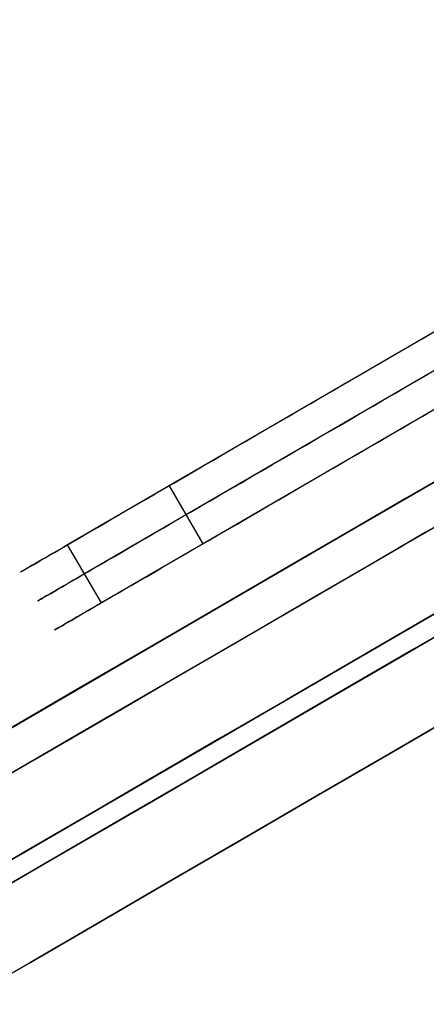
# Model space of a CAD drawing. Header units: millimetres. Extents: x -232 to 233, y -198 to 267.
# Tile 11 of 80: x -208 to -202, y -117 to -102. Entities that reach past the tile are written whole.
import ezdxf

# ---------------------------------------------------------------- set-up
doc = ezdxf.new("R2010")
doc.units = ezdxf.units.MM
doc.layers.add('Volume$Volume', color=7, linetype='Continuous', true_color=0x000000)

msp = doc.modelspace()

# ---------------------------------------------------------------- linework, layer by layer
at = {"layer": 'Volume$Volume'}
for p, q in [((-229.342, -126.864, 40.55), (-173.137, -94.214, 40.55)), ((-229.342, -126.864, 40.55), (-173.137, -94.214, 40.55)), ((-225.528, -122.684, 40.55), (-178.657, -95.456, 40.55)), ((-225.528, -122.684, 40.55), (-178.657, -95.456, 40.55)), ((-194.162, -102.228, 72.09), (-207.175, -109.787, 43.44)), ((-194.162, -102.228, 72.09), (-207.175, -109.787, 43.44)), ((-193.911, -102.66, 72.09), (-206.923, -110.219, 43.44)), ((-193.911, -102.66, 72.09), (-206.923, -110.219, 43.44)), ((-193.66, -103.093, 72.09), (-206.672, -110.651, 43.44)), ((-193.66, -103.093, 72.09), (-206.672, -110.651, 43.44)), ((-201.898, -106.721, 35.152), (-201.736, -106.628, 35.202)), ((-201.898, -106.721, 35.152), (-201.736, -106.628, 35.202)), ((-202.224, -106.911, 35.071), (-202.06, -106.816, 35.108)), ((-202.224, -106.911, 35.071), (-202.06, -106.816, 35.108)), ((-202.06, -106.816, 35.108), (-201.898, -106.721, 35.152)), ((-202.06, -106.816, 35.108), (-201.898, -106.721, 35.152)), ((-202.389, -107.007, 35.041), (-202.224, -106.911, 35.071)), ((-202.389, -107.007, 35.041), (-202.224, -106.911, 35.071)), ((-202.722, -107.2, 35), (-202.555, -107.103, 35.017)), ((-202.722, -107.2, 35), (-202.555, -107.103, 35.017)), ((-202.555, -107.103, 35.017), (-202.389, -107.007, 35.041)), ((-202.555, -107.103, 35.017), (-202.389, -107.007, 35.041)), ((-202.889, -107.297, 34.99), (-202.722, -107.2, 35)), ((-202.889, -107.297, 34.99), (-202.722, -107.2, 35)), ((-201.973, -107.344, 35.071), (-201.809, -107.248, 35.108)), ((-201.973, -107.344, 35.071), (-201.809, -107.248, 35.108)), ((-203.223, -107.491, 34.989), (-203.056, -107.394, 34.986)), ((-203.223, -107.491, 34.989), (-203.056, -107.394, 34.986)), ((-203.056, -107.394, 34.986), (-202.889, -107.297, 34.99)), ((-203.056, -107.394, 34.986), (-202.889, -107.297, 34.99)), ((-202.138, -107.439, 35.041), (-201.973, -107.344, 35.071)), ((-202.138, -107.439, 35.041), (-201.973, -107.344, 35.071)), ((-203.39, -107.588, 34.999), (-203.223, -107.491, 34.989)), ((-203.39, -107.588, 34.999), (-203.223, -107.491, 34.989)), ((-202.471, -107.632, 35), (-202.304, -107.536, 35.017)), ((-202.471, -107.632, 35), (-202.304, -107.536, 35.017)), ((-202.304, -107.536, 35.017), (-202.138, -107.439, 35.041)), ((-202.304, -107.536, 35.017), (-202.138, -107.439, 35.041)), ((-203.722, -107.781, 35.038), (-203.556, -107.685, 35.015)), ((-203.722, -107.781, 35.038), (-203.556, -107.685, 35.015)), ((-203.556, -107.685, 35.015), (-203.39, -107.588, 34.999)), ((-203.556, -107.685, 35.015), (-203.39, -107.588, 34.999)), ((-202.637, -107.729, 34.99), (-202.471, -107.632, 35)), ((-202.637, -107.729, 34.99), (-202.471, -107.632, 35)), ((-203.887, -107.877, 35.068), (-203.722, -107.781, 35.038)), ((-203.887, -107.877, 35.068), (-203.722, -107.781, 35.038)), ((-202.971, -107.923, 34.989), (-202.804, -107.826, 34.986)), ((-202.971, -107.923, 34.989), (-202.804, -107.826, 34.986)), ((-202.804, -107.826, 34.986), (-202.637, -107.729, 34.99)), ((-202.804, -107.826, 34.986), (-202.637, -107.729, 34.99)), ((-201.887, -107.872, 35.041), (-201.722, -107.776, 35.071)), ((-201.887, -107.872, 35.041), (-201.722, -107.776, 35.071)), ((-204.214, -108.067, 35.148), (-204.051, -107.972, 35.105)), ((-204.214, -108.067, 35.148), (-204.051, -107.972, 35.105)), ((-204.051, -107.972, 35.105), (-203.887, -107.877, 35.068)), ((-204.051, -107.972, 35.105), (-203.887, -107.877, 35.068)), ((-203.138, -108.02, 34.999), (-202.971, -107.923, 34.989)), ((-203.138, -108.02, 34.999), (-202.971, -107.923, 34.989)), ((-202.219, -108.065, 35), (-202.053, -107.968, 35.017)), ((-202.219, -108.065, 35), (-202.053, -107.968, 35.017)), ((-202.053, -107.968, 35.017), (-201.887, -107.872, 35.041)), ((-202.053, -107.968, 35.017), (-201.887, -107.872, 35.041)), ((-204.376, -108.161, 35.197), (-204.214, -108.067, 35.148)), ((-204.376, -108.161, 35.197), (-204.214, -108.067, 35.148)), ((-203.471, -108.213, 35.038), (-203.305, -108.117, 35.015)), ((-203.471, -108.213, 35.038), (-203.305, -108.117, 35.015)), ((-203.305, -108.117, 35.015), (-203.138, -108.02, 34.999)), ((-203.305, -108.117, 35.015), (-203.138, -108.02, 34.999)), ((-202.386, -108.162, 34.99), (-202.219, -108.065, 35)), ((-202.386, -108.162, 34.99), (-202.219, -108.065, 35)), ((-204.694, -108.346, 35.315), (-204.535, -108.254, 35.253)), ((-204.694, -108.346, 35.315), (-204.535, -108.254, 35.253)), ((-204.535, -108.254, 35.253), (-204.376, -108.161, 35.197)), ((-204.535, -108.254, 35.253), (-204.376, -108.161, 35.197)), ((-203.636, -108.309, 35.068), (-203.471, -108.213, 35.038)), ((-203.636, -108.309, 35.068), (-203.471, -108.213, 35.038)), ((-202.72, -108.356, 34.989), (-202.553, -108.259, 34.986)), ((-202.72, -108.356, 34.989), (-202.553, -108.259, 34.986)), ((-202.553, -108.259, 34.986), (-202.386, -108.162, 34.99)), ((-202.553, -108.259, 34.986), (-202.386, -108.162, 34.99)), ((-205.004, -108.526, 35.459), (-204.85, -108.436, 35.384)), ((-205.004, -108.526, 35.459), (-204.85, -108.436, 35.384)), ((-204.85, -108.436, 35.384), (-204.694, -108.346, 35.315)), ((-204.85, -108.436, 35.384), (-204.694, -108.346, 35.315)), ((-203.963, -108.499, 35.148), (-203.8, -108.405, 35.105)), ((-203.963, -108.499, 35.148), (-203.8, -108.405, 35.105)), ((-203.8, -108.405, 35.105), (-203.636, -108.309, 35.068)), ((-203.8, -108.405, 35.105), (-203.636, -108.309, 35.068)), ((-202.887, -108.453, 34.999), (-202.72, -108.356, 34.989)), ((-202.887, -108.453, 34.999), (-202.72, -108.356, 34.989)), ((-205.156, -108.614, 35.54), (-205.004, -108.526, 35.459)), ((-205.156, -108.614, 35.54), (-205.004, -108.526, 35.459)), ((-204.284, -108.686, 35.253), (-204.124, -108.593, 35.197)), ((-204.284, -108.686, 35.253), (-204.124, -108.593, 35.197)), ((-204.124, -108.593, 35.197), (-203.963, -108.499, 35.148)), ((-204.124, -108.593, 35.197), (-203.963, -108.499, 35.148)), ((-203.22, -108.646, 35.038), (-203.054, -108.549, 35.015)), ((-203.22, -108.646, 35.038), (-203.054, -108.549, 35.015)), ((-203.054, -108.549, 35.015), (-202.887, -108.453, 34.999)), ((-203.054, -108.549, 35.015), (-202.887, -108.453, 34.999)), ((-205.451, -108.786, 35.72), (-205.305, -108.701, 35.627)), ((-205.451, -108.786, 35.72), (-205.305, -108.701, 35.627)), ((-205.305, -108.701, 35.627), (-205.156, -108.614, 35.54)), ((-205.305, -108.701, 35.627), (-205.156, -108.614, 35.54)), ((-204.442, -108.778, 35.315), (-204.284, -108.686, 35.253)), ((-204.442, -108.778, 35.315), (-204.284, -108.686, 35.253)), ((-203.549, -108.837, 35.105), (-203.385, -108.742, 35.068)), ((-203.549, -108.837, 35.105), (-203.385, -108.742, 35.068)), ((-203.385, -108.742, 35.068), (-203.22, -108.646, 35.038)), ((-203.385, -108.742, 35.068), (-203.22, -108.646, 35.038)), ((-201.33, -108.627, 67.638), (-202.143, -109.099, 67.653)), ((-201.33, -108.627, 67.638), (-202.143, -109.099, 67.653)), ((-205.735, -108.951, 35.923), (-205.595, -108.869, 35.819)), ((-205.735, -108.951, 35.923), (-205.595, -108.869, 35.819)), ((-205.595, -108.869, 35.819), (-205.451, -108.786, 35.72)), ((-205.595, -108.869, 35.819), (-205.451, -108.786, 35.72)), ((-204.753, -108.958, 35.459), (-204.599, -108.869, 35.384)), ((-204.753, -108.958, 35.459), (-204.599, -108.869, 35.384)), ((-204.599, -108.869, 35.384), (-204.442, -108.778, 35.315)), ((-204.599, -108.869, 35.384), (-204.442, -108.778, 35.315)), ((-203.712, -108.932, 35.148), (-203.549, -108.837, 35.105)), ((-203.712, -108.932, 35.148), (-203.549, -108.837, 35.105)), ((-202.448, -109.277, 13.451), (-201.635, -108.804, 13.453)), ((-202.448, -109.277, 13.451), (-201.635, -108.804, 13.453)), ((-206.007, -109.108, 36.149), (-205.873, -109.03, 36.033)), ((-206.007, -109.108, 36.149), (-205.873, -109.03, 36.033)), ((-205.873, -109.03, 36.033), (-205.735, -108.951, 35.923)), ((-205.873, -109.03, 36.033), (-205.735, -108.951, 35.923)), ((-205.666, -108.91, 35.87), (-205.163, -109.775, 35.87)), ((-205.666, -108.91, 35.87), (-205.163, -109.775, 35.87)), ((-204.904, -109.046, 35.54), (-204.753, -108.958, 35.459)), ((-204.904, -109.046, 35.54), (-204.753, -108.958, 35.459)), ((-204.033, -109.118, 35.253), (-203.873, -109.025, 35.197)), ((-204.033, -109.118, 35.253), (-203.873, -109.025, 35.197)), ((-203.873, -109.025, 35.197), (-203.712, -108.932, 35.148)), ((-203.873, -109.025, 35.197), (-203.712, -108.932, 35.148)), ((-206.137, -109.184, 36.27), (-206.007, -109.108, 36.149)), ((-206.137, -109.184, 36.27), (-206.007, -109.108, 36.149)), ((-205.2, -109.218, 35.72), (-205.054, -109.133, 35.627)), ((-205.2, -109.218, 35.72), (-205.054, -109.133, 35.627)), ((-205.054, -109.133, 35.627), (-204.904, -109.046, 35.54)), ((-205.054, -109.133, 35.627), (-204.904, -109.046, 35.54)), ((-204.191, -109.21, 35.315), (-204.033, -109.118, 35.253)), ((-204.191, -109.21, 35.315), (-204.033, -109.118, 35.253)), ((-202.143, -109.099, 67.653), (-202.956, -109.572, 67.634)), ((-202.143, -109.099, 67.653), (-202.956, -109.572, 67.634)), ((-202.092, -109.07, 13.448), (-202.092, -109.07, 67.653)), ((-202.092, -109.07, 13.448), (-202.092, -109.07, 67.653)), ((-200.995, -109.11, 69.052), (-201.851, -109.607, 69.067)), ((-200.995, -109.11, 69.052), (-201.851, -109.607, 69.067)), ((-206.505, -109.398, 36.662), (-206.387, -109.329, 36.527)), ((-206.505, -109.398, 36.662), (-206.387, -109.329, 36.527)), ((-206.387, -109.329, 36.527), (-206.264, -109.258, 36.396)), ((-206.387, -109.329, 36.527), (-206.264, -109.258, 36.396)), ((-206.264, -109.258, 36.396), (-206.137, -109.184, 36.27)), ((-206.264, -109.258, 36.396), (-206.137, -109.184, 36.27)), ((-205.484, -109.383, 35.923), (-205.344, -109.301, 35.819)), ((-205.484, -109.383, 35.923), (-205.344, -109.301, 35.819)), ((-205.344, -109.301, 35.819), (-205.2, -109.218, 35.72)), ((-205.344, -109.301, 35.819), (-205.2, -109.218, 35.72)), ((-204.502, -109.39, 35.459), (-204.348, -109.301, 35.384)), ((-204.502, -109.39, 35.459), (-204.348, -109.301, 35.384)), ((-204.348, -109.301, 35.384), (-204.191, -109.21, 35.315)), ((-204.348, -109.301, 35.384), (-204.191, -109.21, 35.315)), ((-203.262, -109.749, 13.481), (-202.448, -109.277, 13.451)), ((-203.262, -109.749, 13.481), (-202.448, -109.277, 13.451)), ((-202.173, -109.794, 12.037), (-201.317, -109.297, 12.039)), ((-202.173, -109.794, 12.037), (-201.317, -109.297, 12.039)), ((-206.73, -109.529, 36.948), (-206.62, -109.465, 36.803)), ((-206.73, -109.529, 36.948), (-206.62, -109.465, 36.803)), ((-206.62, -109.465, 36.803), (-206.505, -109.398, 36.662)), ((-206.62, -109.465, 36.803), (-206.505, -109.398, 36.662)), ((-205.755, -109.541, 36.149), (-205.622, -109.463, 36.033)), ((-205.755, -109.541, 36.149), (-205.622, -109.463, 36.033)), ((-205.622, -109.463, 36.033), (-205.484, -109.383, 35.923)), ((-205.622, -109.463, 36.033), (-205.484, -109.383, 35.923)), ((-204.653, -109.479, 35.54), (-204.502, -109.39, 35.459)), ((-204.653, -109.479, 35.54), (-204.502, -109.39, 35.459)), ((-206.938, -109.649, 37.251), (-206.836, -109.59, 37.098)), ((-206.938, -109.649, 37.251), (-206.836, -109.59, 37.098)), ((-206.836, -109.59, 37.098), (-206.73, -109.529, 36.948)), ((-206.836, -109.59, 37.098), (-206.73, -109.529, 36.948)), ((-206.013, -109.69, 36.396), (-205.886, -109.616, 36.27)), ((-206.013, -109.69, 36.396), (-205.886, -109.616, 36.27)), ((-205.886, -109.616, 36.27), (-205.755, -109.541, 36.149)), ((-205.886, -109.616, 36.27), (-205.755, -109.541, 36.149)), ((-204.949, -109.65, 35.72), (-204.802, -109.565, 35.627)), ((-204.949, -109.65, 35.72), (-204.802, -109.565, 35.627)), ((-204.802, -109.565, 35.627), (-204.653, -109.479, 35.54)), ((-204.802, -109.565, 35.627), (-204.653, -109.479, 35.54)), ((-202.956, -109.572, 67.634), (-203.769, -110.044, 67.583)), ((-202.956, -109.572, 67.634), (-203.769, -110.044, 67.583)), ((-201.851, -109.607, 69.067), (-202.707, -110.105, 69.048)), ((-201.851, -109.607, 69.067), (-202.707, -110.105, 69.048)), ((-207.213, -109.809, 37.735), (-207.126, -109.759, 37.57)), ((-207.213, -109.809, 37.735), (-207.126, -109.759, 37.57)), ((-207.126, -109.759, 37.57), (-207.034, -109.705, 37.409)), ((-207.126, -109.759, 37.57), (-207.034, -109.705, 37.409)), ((-207.034, -109.705, 37.409), (-206.938, -109.649, 37.251)), ((-207.034, -109.705, 37.409), (-206.938, -109.649, 37.251)), ((-206.254, -109.83, 36.662), (-206.135, -109.761, 36.527)), ((-206.254, -109.83, 36.662), (-206.135, -109.761, 36.527)), ((-206.135, -109.761, 36.527), (-206.013, -109.69, 36.396)), ((-206.135, -109.761, 36.527), (-206.013, -109.69, 36.396)), ((-205.233, -109.815, 35.923), (-205.093, -109.734, 35.819)), ((-205.233, -109.815, 35.923), (-205.093, -109.734, 35.819)), ((-205.093, -109.734, 35.819), (-204.949, -109.65, 35.72)), ((-205.093, -109.734, 35.819), (-204.949, -109.65, 35.72)), ((-204.073, -110.221, 13.545), (-203.262, -109.749, 13.481)), ((-204.073, -110.221, 13.545), (-203.262, -109.749, 13.481)), ((-207.444, -109.943, 38.249), (-207.372, -109.902, 38.075)), ((-207.444, -109.943, 38.249), (-207.372, -109.902, 38.075)), ((-207.338, -109.882, 43.103), (-207.412, -109.925, 42.93)), ((-207.338, -109.882, 43.103), (-207.412, -109.925, 42.93)), ((-207.372, -109.902, 38.075), (-207.295, -109.857, 37.903)), ((-207.372, -109.902, 38.075), (-207.295, -109.857, 37.903)), ((-207.259, -109.836, 43.274), (-207.338, -109.882, 43.103)), ((-207.259, -109.836, 43.274), (-207.338, -109.882, 43.103)), ((-207.295, -109.857, 37.903), (-207.213, -109.809, 37.735)), ((-207.295, -109.857, 37.903), (-207.213, -109.809, 37.735)), ((-207.175, -109.787, 43.44), (-207.259, -109.836, 43.274)), ((-207.175, -109.787, 43.44), (-207.259, -109.836, 43.274)), ((-206.672, -110.651, 43.44), (-207.175, -109.787, 43.44)), ((-206.672, -110.651, 43.44), (-207.175, -109.787, 43.44)), ((-206.479, -109.961, 36.948), (-206.369, -109.897, 36.803)), ((-206.479, -109.961, 36.948), (-206.369, -109.897, 36.803)), ((-206.369, -109.897, 36.803), (-206.254, -109.83, 36.662)), ((-206.369, -109.897, 36.803), (-206.254, -109.83, 36.662)), ((-205.504, -109.973, 36.149), (-205.37, -109.895, 36.033)), ((-205.504, -109.973, 36.149), (-205.37, -109.895, 36.033)), ((-205.37, -109.895, 36.033), (-205.233, -109.815, 35.923)), ((-205.37, -109.895, 36.033), (-205.233, -109.815, 35.923)), ((-203.028, -110.291, 12.069), (-202.173, -109.794, 12.037)), ((-203.028, -110.291, 12.069), (-202.173, -109.794, 12.037)), ((-207.677, -110.079, 38.973), (-207.627, -110.05, 38.789)), ((-207.677, -110.079, 38.973), (-207.627, -110.05, 38.789)), ((-207.603, -110.035, 42.394), (-207.655, -110.066, 42.211)), ((-207.603, -110.035, 42.394), (-207.655, -110.066, 42.211)), ((-207.627, -110.05, 38.789), (-207.572, -110.017, 38.607)), ((-207.627, -110.05, 38.789), (-207.572, -110.017, 38.607)), ((-207.545, -110.002, 42.575), (-207.603, -110.035, 42.394)), ((-207.545, -110.002, 42.575), (-207.603, -110.035, 42.394)), ((-207.572, -110.017, 38.607), (-207.51, -109.982, 38.427)), ((-207.572, -110.017, 38.607), (-207.51, -109.982, 38.427)), ((-207.481, -109.965, 42.754), (-207.545, -110.002, 42.575)), ((-207.481, -109.965, 42.754), (-207.545, -110.002, 42.575)), ((-207.51, -109.982, 38.427), (-207.444, -109.943, 38.249)), ((-207.51, -109.982, 38.427), (-207.444, -109.943, 38.249)), ((-207.412, -109.925, 42.93), (-207.481, -109.965, 42.754)), ((-207.412, -109.925, 42.93), (-207.481, -109.965, 42.754)), ((-206.687, -110.081, 37.251), (-206.585, -110.023, 37.098)), ((-206.687, -110.081, 37.251), (-206.585, -110.023, 37.098)), ((-206.585, -110.023, 37.098), (-206.479, -109.961, 36.948)), ((-206.585, -110.023, 37.098), (-206.479, -109.961, 36.948)), ((-205.761, -110.122, 36.396), (-205.635, -110.049, 36.27)), ((-205.761, -110.122, 36.396), (-205.635, -110.049, 36.27)), ((-205.635, -110.049, 36.27), (-205.504, -109.973, 36.149)), ((-205.635, -110.049, 36.27), (-205.504, -109.973, 36.149)), ((-203.769, -110.044, 67.583), (-204.579, -110.514, 67.5)), ((-203.769, -110.044, 67.583), (-204.579, -110.514, 67.5)), ((-207.874, -110.193, 40.497), (-207.87, -110.191, 40.304)), ((-207.874, -110.193, 40.497), (-207.87, -110.191, 40.304)), ((-207.873, -110.192, 40.691), (-207.874, -110.193, 40.497)), ((-207.873, -110.192, 40.691), (-207.874, -110.193, 40.497)), ((-207.866, -110.188, 40.884), (-207.873, -110.192, 40.691)), ((-207.866, -110.188, 40.884), (-207.873, -110.192, 40.691)), ((-207.87, -110.191, 40.304), (-207.86, -110.185, 40.111)), ((-207.87, -110.191, 40.304), (-207.86, -110.185, 40.111)), ((-207.853, -110.181, 41.076), (-207.866, -110.188, 40.884)), ((-207.853, -110.181, 41.076), (-207.866, -110.188, 40.884)), ((-207.86, -110.185, 40.111), (-207.844, -110.175, 39.919)), ((-207.86, -110.185, 40.111), (-207.844, -110.175, 39.919)), ((-207.834, -110.17, 41.268), (-207.853, -110.181, 41.076)), ((-207.834, -110.17, 41.268), (-207.853, -110.181, 41.076)), ((-207.844, -110.175, 39.919), (-207.822, -110.163, 39.727)), ((-207.844, -110.175, 39.919), (-207.822, -110.163, 39.727)), ((-207.81, -110.156, 41.459), (-207.834, -110.17, 41.268)), ((-207.81, -110.156, 41.459), (-207.834, -110.17, 41.268)), ((-207.822, -110.163, 39.727), (-207.794, -110.147, 39.537)), ((-207.822, -110.163, 39.727), (-207.794, -110.147, 39.537)), ((-207.78, -110.138, 41.649), (-207.81, -110.156, 41.459)), ((-207.78, -110.138, 41.649), (-207.81, -110.156, 41.459)), ((-207.794, -110.147, 39.537), (-207.761, -110.127, 39.347)), ((-207.794, -110.147, 39.537), (-207.761, -110.127, 39.347)), ((-207.744, -110.117, 41.838), (-207.78, -110.138, 41.649)), ((-207.744, -110.117, 41.838), (-207.78, -110.138, 41.649)), ((-207.761, -110.127, 39.347), (-207.722, -110.105, 39.159)), ((-207.761, -110.127, 39.347), (-207.722, -110.105, 39.159)), ((-207.702, -110.093, 42.025), (-207.744, -110.117, 41.838)), ((-207.702, -110.093, 42.025), (-207.744, -110.117, 41.838)), ((-207.722, -110.105, 39.159), (-207.677, -110.079, 38.973)), ((-207.722, -110.105, 39.159), (-207.677, -110.079, 38.973)), ((-207.655, -110.066, 42.211), (-207.702, -110.093, 42.025)), ((-207.655, -110.066, 42.211), (-207.702, -110.093, 42.025)), ((-206.962, -110.242, 37.735), (-206.875, -110.191, 37.57)), ((-206.962, -110.242, 37.735), (-206.875, -110.191, 37.57)), ((-206.875, -110.191, 37.57), (-206.783, -110.138, 37.409)), ((-206.875, -110.191, 37.57), (-206.783, -110.138, 37.409)), ((-206.783, -110.138, 37.409), (-206.687, -110.081, 37.251)), ((-206.783, -110.138, 37.409), (-206.687, -110.081, 37.251)), ((-206.003, -110.263, 36.662), (-205.884, -110.194, 36.527)), ((-206.003, -110.263, 36.662), (-205.884, -110.194, 36.527)), ((-205.884, -110.194, 36.527), (-205.761, -110.122, 36.396)), ((-205.884, -110.194, 36.527), (-205.761, -110.122, 36.396)), ((-202.707, -110.105, 69.048), (-203.562, -110.601, 68.994)), ((-202.707, -110.105, 69.048), (-203.562, -110.601, 68.994)), ((-207.193, -110.376, 38.249), (-207.121, -110.334, 38.075)), ((-207.193, -110.376, 38.249), (-207.121, -110.334, 38.075)), ((-207.087, -110.314, 43.103), (-207.161, -110.357, 42.93)), ((-207.087, -110.314, 43.103), (-207.161, -110.357, 42.93)), ((-207.121, -110.334, 38.075), (-207.044, -110.289, 37.903)), ((-207.121, -110.334, 38.075), (-207.044, -110.289, 37.903)), ((-207.008, -110.268, 43.274), (-207.087, -110.314, 43.103)), ((-207.008, -110.268, 43.274), (-207.087, -110.314, 43.103)), ((-207.044, -110.289, 37.903), (-206.962, -110.242, 37.735)), ((-207.044, -110.289, 37.903), (-206.962, -110.242, 37.735)), ((-206.923, -110.219, 43.44), (-207.008, -110.268, 43.274)), ((-206.923, -110.219, 43.44), (-207.008, -110.268, 43.274)), ((-206.228, -110.393, 36.948), (-206.118, -110.329, 36.803)), ((-206.228, -110.393, 36.948), (-206.118, -110.329, 36.803)), ((-206.118, -110.329, 36.803), (-206.003, -110.263, 36.662)), ((-206.118, -110.329, 36.803), (-206.003, -110.263, 36.662)), ((-204.882, -110.691, 13.64), (-204.073, -110.221, 13.545)), ((-204.882, -110.691, 13.64), (-204.073, -110.221, 13.545)), ((-203.882, -110.787, 12.136), (-203.028, -110.291, 12.069)), ((-203.882, -110.787, 12.136), (-203.028, -110.291, 12.069)), ((-207.404, -110.498, 42.211), (-207.451, -110.526, 42.025)), ((-207.404, -110.498, 42.211), (-207.451, -110.526, 42.025)), ((-207.426, -110.511, 38.973), (-207.376, -110.482, 38.789)), ((-207.426, -110.511, 38.973), (-207.376, -110.482, 38.789)), ((-207.352, -110.468, 42.394), (-207.404, -110.498, 42.211)), ((-207.352, -110.468, 42.394), (-207.404, -110.498, 42.211)), ((-207.376, -110.482, 38.789), (-207.32, -110.45, 38.607)), ((-207.376, -110.482, 38.789), (-207.32, -110.45, 38.607)), ((-207.293, -110.434, 42.575), (-207.352, -110.468, 42.394)), ((-207.293, -110.434, 42.575), (-207.352, -110.468, 42.394)), ((-207.32, -110.45, 38.607), (-207.259, -110.414, 38.427)), ((-207.32, -110.45, 38.607), (-207.259, -110.414, 38.427)), ((-207.23, -110.397, 42.754), (-207.293, -110.434, 42.575)), ((-207.23, -110.397, 42.754), (-207.293, -110.434, 42.575)), ((-207.259, -110.414, 38.427), (-207.193, -110.376, 38.249)), ((-207.259, -110.414, 38.427), (-207.193, -110.376, 38.249)), ((-207.161, -110.357, 42.93), (-207.23, -110.397, 42.754)), ((-207.161, -110.357, 42.93), (-207.23, -110.397, 42.754)), ((-206.435, -110.514, 37.251), (-206.334, -110.455, 37.098)), ((-206.435, -110.514, 37.251), (-206.334, -110.455, 37.098)), ((-206.334, -110.455, 37.098), (-206.228, -110.393, 36.948)), ((-206.334, -110.455, 37.098), (-206.228, -110.393, 36.948)), ((-200.995, -110.397, 73.049), (-201.971, -110.964, 73.039)), ((-201.971, -110.964, 8.061), (-200.995, -110.397, 8.051)), ((-200.995, -110.397, 73.049), (-201.971, -110.964, 73.039)), ((-201.971, -110.964, 8.061), (-200.995, -110.397, 8.051)), ((-207.623, -110.626, 40.497), (-207.619, -110.623, 40.304)), ((-207.623, -110.626, 40.497), (-207.619, -110.623, 40.304)), ((-207.622, -110.625, 40.691), (-207.623, -110.626, 40.497)), ((-207.622, -110.625, 40.691), (-207.623, -110.626, 40.497)), ((-207.615, -110.621, 40.884), (-207.622, -110.625, 40.691)), ((-207.615, -110.621, 40.884), (-207.622, -110.625, 40.691)), ((-207.619, -110.623, 40.304), (-207.608, -110.617, 40.111)), ((-207.619, -110.623, 40.304), (-207.608, -110.617, 40.111)), ((-207.602, -110.613, 41.076), (-207.615, -110.621, 40.884)), ((-207.602, -110.613, 41.076), (-207.615, -110.621, 40.884)), ((-207.608, -110.617, 40.111), (-207.592, -110.608, 39.919)), ((-207.608, -110.617, 40.111), (-207.592, -110.608, 39.919)), ((-207.583, -110.602, 41.268), (-207.602, -110.613, 41.076)), ((-207.583, -110.602, 41.268), (-207.602, -110.613, 41.076)), ((-207.592, -110.608, 39.919), (-207.571, -110.595, 39.727)), ((-207.592, -110.608, 39.919), (-207.571, -110.595, 39.727)), ((-207.559, -110.588, 41.459), (-207.583, -110.602, 41.268)), ((-207.559, -110.588, 41.459), (-207.583, -110.602, 41.268)), ((-207.571, -110.595, 39.727), (-207.543, -110.579, 39.537)), ((-207.571, -110.595, 39.727), (-207.543, -110.579, 39.537)), ((-207.529, -110.571, 41.649), (-207.559, -110.588, 41.459)), ((-207.529, -110.571, 41.649), (-207.559, -110.588, 41.459)), ((-207.543, -110.579, 39.537), (-207.51, -110.56, 39.347)), ((-207.543, -110.579, 39.537), (-207.51, -110.56, 39.347)), ((-207.493, -110.55, 41.838), (-207.529, -110.571, 41.649)), ((-207.493, -110.55, 41.838), (-207.529, -110.571, 41.649)), ((-207.51, -110.56, 39.347), (-207.471, -110.537, 39.159)), ((-207.51, -110.56, 39.347), (-207.471, -110.537, 39.159)), ((-207.451, -110.526, 42.025), (-207.493, -110.55, 41.838)), ((-207.451, -110.526, 42.025), (-207.493, -110.55, 41.838)), ((-207.471, -110.537, 39.159), (-207.426, -110.511, 38.973)), ((-207.471, -110.537, 39.159), (-207.426, -110.511, 38.973)), ((-206.711, -110.674, 37.735), (-206.624, -110.623, 37.57)), ((-206.711, -110.674, 37.735), (-206.624, -110.623, 37.57)), ((-206.624, -110.623, 37.57), (-206.532, -110.57, 37.409)), ((-206.624, -110.623, 37.57), (-206.532, -110.57, 37.409)), ((-206.532, -110.57, 37.409), (-206.435, -110.514, 37.251)), ((-206.532, -110.57, 37.409), (-206.435, -110.514, 37.251)), ((-204.579, -110.514, 67.5), (-205.386, -110.983, 67.384)), ((-204.579, -110.514, 67.5), (-205.386, -110.983, 67.384)), ((-203.562, -110.601, 68.994), (-204.414, -111.096, 68.906)), ((-203.562, -110.601, 68.994), (-204.414, -111.096, 68.906)), ((-206.91, -110.789, 42.93), (-206.979, -110.829, 42.754)), ((-206.91, -110.789, 42.93), (-206.979, -110.829, 42.754)), ((-206.942, -110.808, 38.249), (-206.87, -110.766, 38.075)), ((-206.942, -110.808, 38.249), (-206.87, -110.766, 38.075)), ((-206.836, -110.746, 43.103), (-206.91, -110.789, 42.93)), ((-206.836, -110.746, 43.103), (-206.91, -110.789, 42.93)), ((-206.87, -110.766, 38.075), (-206.793, -110.722, 37.903)), ((-206.87, -110.766, 38.075), (-206.793, -110.722, 37.903)), ((-206.757, -110.7, 43.274), (-206.836, -110.746, 43.103)), ((-206.757, -110.7, 43.274), (-206.836, -110.746, 43.103)), ((-206.793, -110.722, 37.903), (-206.711, -110.674, 37.735)), ((-206.793, -110.722, 37.903), (-206.711, -110.674, 37.735)), ((-206.672, -110.651, 43.44), (-206.757, -110.7, 43.274)), ((-206.672, -110.651, 43.44), (-206.757, -110.7, 43.274)), ((-205.688, -111.159, 13.769), (-204.882, -110.691, 13.64)), ((-205.688, -111.159, 13.769), (-204.882, -110.691, 13.64)), ((-204.734, -111.282, 12.236), (-203.882, -110.787, 12.136)), ((-204.734, -111.282, 12.236), (-203.882, -110.787, 12.136)), ((-207.153, -110.931, 42.211), (-207.2, -110.958, 42.025)), ((-207.153, -110.931, 42.211), (-207.2, -110.958, 42.025)), ((-207.175, -110.943, 38.973), (-207.125, -110.914, 38.789)), ((-207.175, -110.943, 38.973), (-207.125, -110.914, 38.789)), ((-207.1, -110.9, 42.394), (-207.153, -110.931, 42.211)), ((-207.1, -110.9, 42.394), (-207.153, -110.931, 42.211)), ((-207.125, -110.914, 38.789), (-207.069, -110.882, 38.607)), ((-207.125, -110.914, 38.789), (-207.069, -110.882, 38.607)), ((-207.042, -110.866, 42.575), (-207.1, -110.9, 42.394)), ((-207.042, -110.866, 42.575), (-207.1, -110.9, 42.394)), ((-207.069, -110.882, 38.607), (-207.008, -110.847, 38.427)), ((-207.069, -110.882, 38.607), (-207.008, -110.847, 38.427)), ((-206.979, -110.829, 42.754), (-207.042, -110.866, 42.575)), ((-206.979, -110.829, 42.754), (-207.042, -110.866, 42.575)), ((-207.008, -110.847, 38.427), (-206.942, -110.808, 38.249)), ((-207.008, -110.847, 38.427), (-206.942, -110.808, 38.249)), ((-201.142, -110.831, 69.653), (-202.015, -111.338, 69.633)), ((-201.142, -110.831, 69.653), (-202.015, -111.338, 69.633)), ((-207.372, -111.058, 40.497), (-207.368, -111.055, 40.304)), ((-207.372, -111.058, 40.497), (-207.368, -111.055, 40.304)), ((-207.371, -111.057, 40.691), (-207.372, -111.058, 40.497)), ((-207.371, -111.057, 40.691), (-207.372, -111.058, 40.497)), ((-207.364, -111.053, 40.884), (-207.371, -111.057, 40.691)), ((-207.364, -111.053, 40.884), (-207.371, -111.057, 40.691)), ((-207.368, -111.055, 40.304), (-207.357, -111.049, 40.111)), ((-207.368, -111.055, 40.304), (-207.357, -111.049, 40.111)), ((-207.351, -111.046, 41.076), (-207.364, -111.053, 40.884)), ((-207.351, -111.046, 41.076), (-207.364, -111.053, 40.884)), ((-207.357, -111.049, 40.111), (-207.341, -111.04, 39.919)), ((-207.357, -111.049, 40.111), (-207.341, -111.04, 39.919)), ((-207.332, -111.035, 41.268), (-207.351, -111.046, 41.076)), ((-207.332, -111.035, 41.268), (-207.351, -111.046, 41.076)), ((-207.341, -111.04, 39.919), (-207.319, -111.027, 39.727)), ((-207.341, -111.04, 39.919), (-207.319, -111.027, 39.727)), ((-207.308, -111.02, 41.459), (-207.332, -111.035, 41.268)), ((-207.308, -111.02, 41.459), (-207.332, -111.035, 41.268)), ((-207.319, -111.027, 39.727), (-207.292, -111.011, 39.537)), ((-207.319, -111.027, 39.727), (-207.292, -111.011, 39.537)), ((-207.277, -111.003, 41.649), (-207.308, -111.02, 41.459)), ((-207.277, -111.003, 41.649), (-207.308, -111.02, 41.459)), ((-207.292, -111.011, 39.537), (-207.259, -110.992, 39.347)), ((-207.292, -111.011, 39.537), (-207.259, -110.992, 39.347)), ((-207.242, -110.982, 41.838), (-207.277, -111.003, 41.649)), ((-207.242, -110.982, 41.838), (-207.277, -111.003, 41.649)), ((-207.259, -110.992, 39.347), (-207.22, -110.969, 39.159)), ((-207.259, -110.992, 39.347), (-207.22, -110.969, 39.159)), ((-207.2, -110.958, 42.025), (-207.242, -110.982, 41.838)), ((-207.2, -110.958, 42.025), (-207.242, -110.982, 41.838)), ((-207.22, -110.969, 39.159), (-207.175, -110.943, 38.973)), ((-207.22, -110.969, 39.159), (-207.175, -110.943, 38.973)), ((-205.386, -110.983, 67.384), (-206.189, -111.45, 67.235)), ((-205.386, -110.983, 67.384), (-206.189, -111.45, 67.235)), ((-201.971, -110.964, 73.039), (-202.945, -111.53, 72.99)), ((-202.945, -111.53, 8.11), (-201.971, -110.964, 8.061)), ((-201.971, -110.964, 73.039), (-202.945, -111.53, 72.99)), ((-202.945, -111.53, 8.11), (-201.971, -110.964, 8.061)), ((-202.343, -111.529, 11.484), (-201.47, -111.022, 11.451)), ((-202.343, -111.529, 11.484), (-201.47, -111.022, 11.451)), ((-206.49, -111.625, 13.929), (-205.688, -111.159, 13.769)), ((-206.49, -111.625, 13.929), (-205.688, -111.159, 13.769)), ((-204.414, -111.096, 68.906), (-205.264, -111.59, 68.784)), ((-204.414, -111.096, 68.906), (-205.264, -111.59, 68.784)), ((-205.582, -111.774, 12.371), (-204.734, -111.282, 12.236)), ((-205.582, -111.774, 12.371), (-204.734, -111.282, 12.236)), ((-202.015, -111.338, 69.633), (-202.888, -111.845, 69.578)), ((-202.015, -111.338, 69.633), (-202.888, -111.845, 69.578)), ((-206.189, -111.45, 67.235), (-206.988, -111.914, 67.055)), ((-206.189, -111.45, 67.235), (-206.988, -111.914, 67.055)), ((-203.215, -112.035, 11.552), (-202.343, -111.529, 11.484)), ((-203.215, -112.035, 11.552), (-202.343, -111.529, 11.484)), ((-207.286, -112.087, 14.122), (-206.49, -111.625, 13.929)), ((-207.286, -112.087, 14.122), (-206.49, -111.625, 13.929)), ((-205.264, -111.59, 68.784), (-206.109, -112.081, 68.628)), ((-205.264, -111.59, 68.784), (-206.109, -112.081, 68.628)), ((-202.945, -111.53, 72.99), (-203.918, -112.095, 72.902)), ((-203.918, -112.095, 8.198), (-202.945, -111.53, 8.11)), ((-202.945, -111.53, 72.99), (-203.918, -112.095, 72.902)), ((-203.918, -112.095, 8.198), (-202.945, -111.53, 8.11)), ((-206.425, -112.264, 12.54), (-205.582, -111.774, 12.371)), ((-206.425, -112.264, 12.54), (-205.582, -111.774, 12.371)), ((-206.988, -111.914, 67.055), (-207.78, -112.374, 66.842)), ((-206.988, -111.914, 67.055), (-207.78, -112.374, 66.842)), ((-202.888, -111.845, 69.578), (-203.758, -112.35, 69.488)), ((-202.888, -111.845, 69.578), (-203.758, -112.35, 69.488)), ((-208.076, -112.546, 14.346), (-207.286, -112.087, 14.122)), ((-208.076, -112.546, 14.346), (-207.286, -112.087, 14.122)), ((-206.109, -112.081, 68.628), (-206.949, -112.569, 68.438)), ((-206.109, -112.081, 68.628), (-206.949, -112.569, 68.438)), ((-203.918, -112.095, 72.902), (-204.887, -112.658, 72.775)), ((-204.887, -112.658, 8.325), (-203.918, -112.095, 8.198)), ((-203.918, -112.095, 72.902), (-204.887, -112.658, 72.775)), ((-204.887, -112.658, 8.325), (-203.918, -112.095, 8.198)), ((-204.084, -112.54, 11.655), (-203.215, -112.035, 11.552)), ((-204.084, -112.54, 11.655), (-203.215, -112.035, 11.552)), ((-207.78, -112.374, 66.842), (-208.566, -112.831, 66.598)), ((-207.78, -112.374, 66.842), (-208.566, -112.831, 66.598)), ((-207.263, -112.751, 12.743), (-206.425, -112.264, 12.54)), ((-207.263, -112.751, 12.743), (-206.425, -112.264, 12.54)), ((-203.758, -112.35, 69.488), (-204.625, -112.854, 69.364)), ((-203.758, -112.35, 69.488), (-204.625, -112.854, 69.364)), ((-201.315, -112.276, 76.574), (-202.395, -112.904, 76.519)), ((-202.395, -112.904, 4.581), (-201.315, -112.276, 4.527)), ((-201.315, -112.276, 76.574), (-202.395, -112.904, 76.519)), ((-202.395, -112.904, 4.581), (-201.315, -112.276, 4.527)), ((-204.949, -113.042, 11.792), (-204.084, -112.54, 11.655)), ((-204.949, -113.042, 11.792), (-204.084, -112.54, 11.655)), ((-206.949, -112.569, 68.438), (-207.783, -113.053, 68.214)), ((-206.949, -112.569, 68.438), (-207.783, -113.053, 68.214)), ((-204.887, -112.658, 72.775), (-205.852, -113.218, 72.609)), ((-205.852, -113.218, 8.491), (-204.887, -112.658, 8.325)), ((-204.887, -112.658, 72.775), (-205.852, -113.218, 72.609)), ((-205.852, -113.218, 8.491), (-204.887, -112.658, 8.325)), ((-208.094, -113.234, 12.979), (-207.263, -112.751, 12.743)), ((-208.094, -113.234, 12.979), (-207.263, -112.751, 12.743)), ((-204.625, -112.854, 69.364), (-205.487, -113.355, 69.205)), ((-204.625, -112.854, 69.364), (-205.487, -113.355, 69.205)), ((-202.395, -112.904, 76.519), (-203.474, -113.531, 76.422)), ((-203.474, -113.531, 4.679), (-202.395, -112.904, 4.581)), ((-202.395, -112.904, 76.519), (-203.474, -113.531, 76.422)), ((-203.474, -113.531, 4.679), (-202.395, -112.904, 4.581)), ((-207.783, -113.053, 68.214), (-208.609, -113.533, 67.957)), ((-207.783, -113.053, 68.214), (-208.609, -113.533, 67.957)), ((-205.81, -113.542, 11.965), (-204.949, -113.042, 11.792)), ((-205.81, -113.542, 11.965), (-204.949, -113.042, 11.792)), ((-205.852, -113.218, 72.609), (-206.811, -113.776, 72.405)), ((-206.811, -113.776, 8.695), (-205.852, -113.218, 8.491)), ((-205.852, -113.218, 72.609), (-206.811, -113.776, 72.405)), ((-206.811, -113.776, 8.695), (-205.852, -113.218, 8.491)), ((-205.487, -113.355, 69.205), (-206.344, -113.853, 69.011)), ((-205.487, -113.355, 69.205), (-206.344, -113.853, 69.011)), ((-206.665, -114.039, 12.171), (-205.81, -113.542, 11.965)), ((-206.665, -114.039, 12.171), (-205.81, -113.542, 11.965)), ((-203.474, -113.531, 76.422), (-204.548, -114.155, 76.281)), ((-204.548, -114.155, 4.82), (-203.474, -113.531, 4.679)), ((-203.474, -113.531, 76.422), (-204.548, -114.155, 76.281)), ((-204.548, -114.155, 4.82), (-203.474, -113.531, 4.679)), ((-206.811, -113.776, 72.405), (-207.764, -114.329, 72.162)), ((-207.764, -114.329, 8.938), (-206.811, -113.776, 8.695)), ((-206.811, -113.776, 72.405), (-207.764, -114.329, 72.162)), ((-207.764, -114.329, 8.938), (-206.811, -113.776, 8.695)), ((-206.344, -113.853, 69.011), (-207.195, -114.347, 68.783)), ((-206.344, -113.853, 69.011), (-207.195, -114.347, 68.783)), ((-207.513, -114.532, 12.412), (-206.665, -114.039, 12.171)), ((-207.513, -114.532, 12.412), (-206.665, -114.039, 12.171)), ((-204.548, -114.155, 76.281), (-205.618, -114.776, 76.097)), ((-205.618, -114.776, 5.003), (-204.548, -114.155, 4.82)), ((-204.548, -114.155, 76.281), (-205.618, -114.776, 76.097)), ((-205.618, -114.776, 5.003), (-204.548, -114.155, 4.82)), ((-207.764, -114.329, 72.162), (-208.709, -114.878, 71.881)), ((-208.709, -114.878, 9.219), (-207.764, -114.329, 8.938)), ((-207.764, -114.329, 72.162), (-208.709, -114.878, 71.881)), ((-208.709, -114.878, 9.219), (-207.764, -114.329, 8.938)), ((-207.195, -114.347, 68.783), (-208.039, -114.837, 68.52)), ((-207.195, -114.347, 68.783), (-208.039, -114.837, 68.52)), ((-208.354, -115.02, 12.687), (-207.513, -114.532, 12.412)), ((-208.354, -115.02, 12.687), (-207.513, -114.532, 12.412)), ((-205.618, -114.776, 76.097), (-206.682, -115.394, 75.87)), ((-206.682, -115.394, 5.23), (-205.618, -114.776, 5.003)), ((-205.618, -114.776, 76.097), (-206.682, -115.394, 75.87)), ((-206.682, -115.394, 5.23), (-205.618, -114.776, 5.003)), ((-206.682, -115.394, 75.87), (-207.738, -116.008, 75.601)), ((-207.738, -116.008, 5.499), (-206.682, -115.394, 5.23)), ((-206.682, -115.394, 75.87), (-207.738, -116.008, 75.601)), ((-207.738, -116.008, 5.499), (-206.682, -115.394, 5.23)), ((-207.738, -116.008, 75.601), (-208.786, -116.616, 75.289)), ((-208.786, -116.616, 5.811), (-207.738, -116.008, 5.499)), ((-207.738, -116.008, 75.601), (-208.786, -116.616, 75.289)), ((-208.786, -116.616, 5.811), (-207.738, -116.008, 5.499))]:
    msp.add_line(p, q, dxfattribs=at)

doc.saveas('drawing.dxf')
